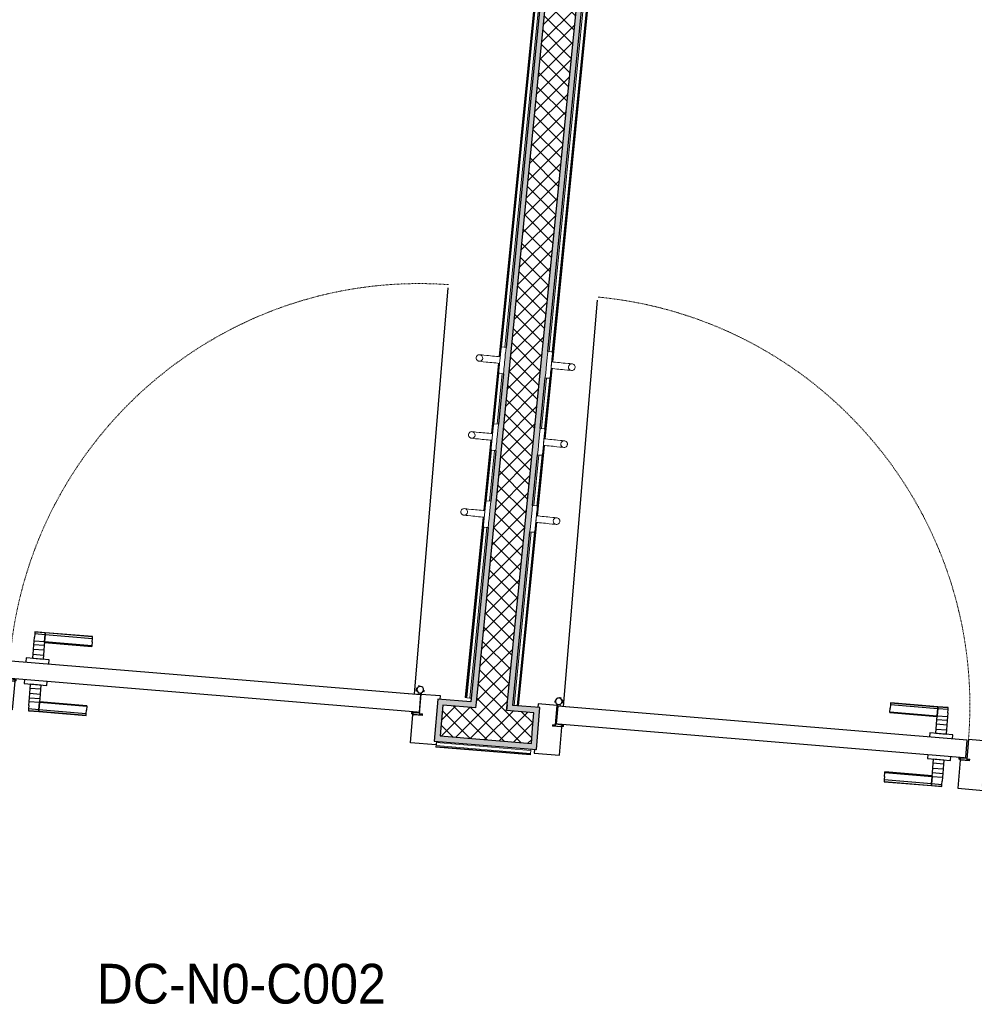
# Model space of a CAD drawing. Header units: millimetres. Extents: x -24070 to 30874, y -36590 to 4541.
# Tile 34 of 94: x -11431 to -9272, y -20241 to -18013. Entities that reach past the tile are written whole.
import ezdxf

# ---------------------------------------------------------------- set-up
doc = ezdxf.new("R2010")
doc.units = ezdxf.units.MM
doc.linetypes.add('Tiret', pattern=[2.5, 1.25, -1.25])
for name, color, linetype, lineweight in [('A-AREA-IDEN', 7, 'Continuous', 30), ('A-DOOR', 7, 'Continuous', 25), ('A-DOOR-FRAM', 7, 'Continuous', 25), ('A-FLOR-HRAL', 7, 'Continuous', 18), ('A-WALL', 7, 'Continuous', 25), ('A-WALL-PATT', 7, 'Continuous', 25), ('BATIEMENT', 7, 'Continuous', 18), ('BATIMENT', 7, 'Continuous', 25), ('ELEMENTS DETAILS', 7, 'Continuous', 18), ('EQP SPE', 7, 'Continuous', 18), ('MOBILIER', 7, 'Continuous', 18), ('SOLS', 7, 'Continuous', 25)]:
    doc.layers.add(name, color=color, linetype=linetype, lineweight=lineweight)
doc.styles.add('Arial', font='arial.ttf', dxfattribs={"width": 0.9, "height": 90})
pattern_1 = [(45, (0, 0), (-17.67767, 17.67767), []), (135, (0, 0), (-17.67767, -17.67767), [])]

# ---------------------------------------------------------------- blocks, each defined once
blk = doc.blocks.new('PRT_SIMPLE_HUI_58x68x48 - PRT_BOIS_1V_930x2040x40-V1-2021_015_1111_DCE_1_50_N0 FINI_PLB_GEN')
at = {"layer": 'ELEMENTS DETAILS', "lineweight": 25}
h = blk.add_hatch(color=256, dxfattribs=at)
h.paths.add_polyline_path([(-483.8, -9.7), (-485.1, -11.7), (-496.1, -13.2), (-500.5, -13.6), (-500.5, -14.5), (-495.9, -14.5), (-483.8, -12.8), (-483.8, -10.5)])
h.paths.add_polyline_path([(-508.5, -8), (-508.5, -11.5), (-502, -11.5), (-502.1, -10.2), (-505.2, -10.2), (-505.2, -9.3), (-488.4, -9.4), (-485.1, -10.6), (-483.8, -9.7), (-489.6, -8), (-505.4, -8)])
h = blk.add_hatch(color=256, dxfattribs=at)
h.paths.add_polyline_path([(413.8, -9.7), (413.8, -12.8), (426.2, -14.5), (430.5, -14.1), (430.4, -13.2), (422.6, -12.7), (415.1, -11.7), (414.4, -10.7)])
h.paths.add_polyline_path([(418.5, -8), (413.8, -9.7), (415.1, -10.6), (418.7, -9.3), (435.2, -9.3), (435.2, -10.2), (432, -10.5), (432, -11.5), (438.5, -11.5), (438.5, -8), (418.6, -8)])
at = {"layer": 'A-DOOR'}
for p, q in [((-499.5, -14.5), (-499.5, -54.5)), ((426, -14.5), (-496, -14.5)), ((430.5, -54.5), (430.5, -14.5)), ((-499.5, -54.5), (430.5, -54.5)), ((417, -54.5), (417, -977.5))]:
    blk.add_line(p, q, dxfattribs=at)
at = {"layer": 'A-DOOR-FRAM'}
for p, q in [((-487, 56), (-545, 56)), ((-545, 56), (-545, 47.5)), ((-487, -8), (-487, 56)), ((475, 56), (417, 56)), ((417, 56), (417, -8)), ((475, 47.5), (475, 56)), ((-502, -56), (-502, -11.5)), ((-488.5, -8), (-487, -8)), ((417, -8), (418.5, -8)), ((432, -11.5), (432, -56)), ((-545, -47.5), (-545, -56)), ((-545, -56), (-502, -56)), ((432, -56), (475, -56)), ((475, -56), (475, -47.5))]:
    blk.add_line(p, q, dxfattribs=at)
at = {"layer": 'BATIMENT'}
for p, q in [((-427.1, 55), (-450.6, 55)), ((-450.6, 55), (-450.6, 54.5)), ((-450.6, 54.5), (-450.6, 50.4)), ((-427.1, 54.5), (-450.6, 54.5)), ((-450.6, 50.4), (-450.6, 43.3)), ((-427.1, 50.4), (-450.6, 50.4)), ((-319.6, 55), (-427.1, 55)), ((-427.1, 55), (-427.1, 54.5)), ((-427.1, 54.5), (-427.1, 55)), ((-427.1, 54.5), (-427.1, 50.4)), ((-319.6, 54.5), (-427.1, 54.5)), ((-427.1, 50.4), (-427.1, 54.5)), ((-427.1, 50.4), (-427.1, 43.3)), ((-319.6, 50.4), (-427.1, 50.4)), ((-427.1, 43.3), (-427.1, 50.4)), ((-319.6, 54.5), (-319.6, 55)), ((-319.6, 50.4), (-319.6, 54.5)), ((-319.6, 43.3), (-319.6, 50.4)), ((-450.6, 34), (-450.6, 43.3)), ((-450.6, 25.6), (-450.6, 34)), ((-427.1, 34), (-450.6, 34)), ((-450.6, 15.2), (-450.6, 25.6)), ((-427.1, 25.6), (-450.6, 25.6)), ((-427.1, 34), (-427.1, 43.3)), ((-427.1, 43.3), (-427.1, 34)), ((-427.1, 32.8), (-427.1, 34)), ((-319.6, 34), (-427.1, 34)), ((-427.1, 34), (-427.1, 25.6)), ((-427.1, 32.8), (-319.6, 32.8)), ((-427.1, 25.6), (-427.1, 15.2)), ((-319.6, 43.3), (-319.6, 34)), ((-319.6, 34), (-319.6, 32.8)), ((-450.6, 4.4), (-450.6, 15.2)), ((-427.1, 15.2), (-450.6, 15.2)), ((-450.6, -4), (-450.6, 4.4)), ((-450.6, 4.4), (-427.1, 4.4)), ((-427.1, 15.2), (-427.1, 4.4)), ((-427.1, 4.4), (-427.1, -4)), ((-465.6, -5.5), (-465.6, -14.5)), ((-413.4, -5.5), (-465.6, -5.5)), ((-450.6, -4), (-450.6, -5)), ((-450.6, -5), (-427.1, -5)), ((-427.1, -5), (-427.1, -4)), ((-413.4, -14.5), (-413.4, -5.5)), ((-465.6, -54.5), (-465.6, -63.5)), ((-465.6, -63.5), (-413.4, -63.5)), ((-427.1, -64), (-450.6, -64)), ((-450.6, -64), (-450.6, -65)), ((-450.6, -73.4), (-450.6, -65)), ((-427.1, -65), (-427.1, -64)), ((-427.1, -65), (-427.1, -73.4)), ((-413.4, -63.5), (-413.4, -54.5)), ((-450.6, -84.2), (-450.6, -73.4)), ((-427.1, -73.4), (-450.6, -73.4)), ((-450.6, -94.6), (-450.6, -84.2)), ((-450.6, -84.2), (-427.1, -84.2)), ((-427.1, -73.4), (-427.1, -84.2)), ((-427.1, -84.2), (-427.1, -94.6)), ((-450.6, -103), (-450.6, -94.6)), ((-450.6, -94.6), (-427.1, -94.6)), ((-450.6, -112.3), (-450.6, -103)), ((-450.6, -103), (-427.1, -103)), ((-427.1, -94.6), (-427.1, -103)), ((-427.1, -103), (-427.1, -101.8)), ((-319.6, -101.8), (-427.1, -101.8)), ((-427.1, -112.3), (-427.1, -103)), ((-427.1, -103), (-319.6, -103)), ((-427.1, -103), (-427.1, -112.3)), ((-319.6, -101.8), (-319.6, -103)), ((-319.6, -103), (-319.6, -112.3)), ((-450.6, -112.3), (-450.6, -119.4)), ((-450.6, -119.4), (-450.6, -123.5)), ((-450.6, -119.4), (-427.1, -119.4)), ((-450.6, -123.5), (-450.6, -124)), ((-450.6, -123.5), (-427.1, -123.5)), ((-450.6, -124), (-427.1, -124)), ((-427.1, -112.3), (-427.1, -119.4)), ((-427.1, -119.4), (-427.1, -112.3)), ((-427.1, -119.4), (-427.1, -123.5)), ((-427.1, -119.4), (-319.6, -119.4)), ((-427.1, -123.5), (-427.1, -119.4)), ((-427.1, -123.5), (-427.1, -124)), ((-427.1, -123.5), (-319.6, -123.5)), ((-427.1, -124), (-427.1, -123.5)), ((-427.1, -124), (-319.6, -124)), ((-319.6, -119.4), (-319.6, -112.3)), ((-319.6, -123.5), (-319.6, -119.4)), ((-319.6, -124), (-319.6, -123.5))]:
    blk.add_line(p, q, dxfattribs=at)
at = {"layer": 'BATIMENT', "color": 176, "linetype": 'Tiret', "lineweight": 18, "true_color": 0x000080}
blk.add_arc((428, -54.5), 930, 180, 269.3192, dxfattribs=at)
at = {"layer": 'BATIMENT'}
for radius, start, end in [(9.12, 155.8208, 180), (9.12, 180, 204.1792), (7.5, 360, 180), (7.5, 180, 360), (7.5, 180, 240), (7.5, 135, 165), (9.12, 111.9887, 120), (7.5, 60, 120), (9.12, 60, 68.0113), (7.5, 0, 30), (7.5, 330, 0), (9.12, 0, 24.1792), (9.12, 240, 248.0113), (7.5, 270, 325.6223)]:
    blk.add_arc((429, -65.5), radius, start, end, dxfattribs=at)
at = {"layer": 'ELEMENTS DETAILS'}
for p, q in [((-488.5, -8), (-508.5, -8)), ((-508.5, -8), (-508.5, -11.5)), ((-508.5, -11.5), (-502, -11.5)), ((-505.2, -10.2), (-505.2, -9.3)), ((-505.2, -9.3), (-488.7, -9.3)), ((-502, -10.2), (-505.2, -10.2)), ((-502, -11.5), (-502, -10.2)), ((-496.1, -13.2), (-500.5, -13.2)), ((-500.5, -13.2), (-500.5, -14.5)), ((-500.5, -14.5), (-496, -14.5)), ((-485.1, -11.7), (-496.1, -13.2)), ((-496, -14.5), (-483.8, -12.8)), ((-488.7, -9.3), (-485.1, -10.6)), ((-483.8, -9.7), (-488.5, -8)), ((-485.1, -10.6), (-485.1, -11.7)), ((-483.8, -12.8), (-483.8, -9.7)), ((418.5, -8), (413.8, -9.7)), ((413.8, -9.7), (413.8, -12.8)), ((413.8, -12.8), (426, -14.5)), ((415.1, -10.6), (418.7, -9.3)), ((415.1, -11.7), (415.1, -10.6)), ((426.1, -13.2), (415.1, -11.7)), ((438.5, -8), (418.5, -8)), ((418.7, -9.3), (435.2, -9.3)), ((426, -14.5), (430.5, -14.5)), ((430.5, -13.2), (426.1, -13.2)), ((430.5, -14.5), (430.5, -13.2)), ((435.2, -10.2), (432, -10.2)), ((432, -10.2), (432, -11.5)), ((432, -11.5), (438.5, -11.5)), ((435.2, -9.3), (435.2, -10.2)), ((438.5, -11.5), (438.5, -8))]:
    blk.add_line(p, q, dxfattribs=at)
at = {"layer": 'EQP SPE'}
for p, q in [((430.5, -40.5), (430.5, -54.5)), ((430.5, -54.5), (403.5, -54.5))]:
    blk.add_line(p, q, dxfattribs=at)
blk = doc.blocks.new('PRT_SIMPLE_HUI_58x68x48 - PRT_BOIS_1V_930x2040x40-552385-2021_015_1111_DCE_1_50_N0 FINI_PLB_GEN')
at = {"layer": 'ELEMENTS DETAILS', "lineweight": 25}
h = blk.add_hatch(color=256, dxfattribs=at)
h.paths.add_polyline_path([(-483.8, 9.7), (-483.8, 12.8), (-496.2, 14.5), (-500.5, 14.1), (-500.4, 13.2), (-495.9, 13.2), (-485.1, 11.7), (-484.4, 10.7)])
h.paths.add_polyline_path([(-488.5, 8), (-483.8, 9.7), (-485.1, 10.6), (-488.7, 9.3), (-505.2, 9.3), (-505.2, 10.2), (-502, 10.5), (-502, 11.5), (-508.5, 11.5), (-508.5, 8), (-488.6, 8)])
h = blk.add_hatch(color=256, dxfattribs=at)
h.paths.add_polyline_path([(413.8, 9.7), (415.1, 11.7), (426.1, 13.2), (430.5, 13.6), (430.5, 14.5), (425.9, 14.5), (413.8, 12.8), (413.8, 10.5)])
h.paths.add_polyline_path([(438.5, 8), (438.5, 11.5), (432, 11.5), (432.1, 10.2), (435.2, 10.2), (435.2, 9.3), (418.4, 9.4), (415.1, 10.6), (413.8, 9.7), (419.6, 8), (435.4, 8)])
at = {"layer": 'A-DOOR'}
for p, q in [((417, 54.5), (417, 977.5)), ((-499.5, 54.5), (430.5, 54.5)), ((-499.5, 14.5), (-499.5, 54.5)), ((430.5, 54.5), (430.5, 14.5)), ((426, 14.5), (-496, 14.5))]:
    blk.add_line(p, q, dxfattribs=at)
at = {"layer": 'A-DOOR-FRAM'}
for p, q in [((-545, 56), (-502, 56)), ((-545, 47.5), (-545, 56)), ((-502, 56), (-502, 11.5)), ((432, 56), (475, 56)), ((432, 11.5), (432, 56)), ((475, 56), (475, 47.5)), ((-488.5, 8), (-487, 8)), ((-487, 8), (-487, -56)), ((417, -56), (417, 8)), ((417, 8), (418.5, 8)), ((-545, -56), (-545, -47.5)), ((-487, -56), (-545, -56)), ((475, -56), (417, -56)), ((475, -47.5), (475, -56))]:
    blk.add_line(p, q, dxfattribs=at)
at = {"layer": 'BATIMENT'}
for p, q in [((-427.1, 124), (-450.6, 124)), ((-450.6, 124), (-450.6, 123.5)), ((-450.6, 123.5), (-450.6, 119.4)), ((-427.1, 123.5), (-450.6, 123.5)), ((-450.6, 119.4), (-450.6, 112.3)), ((-427.1, 119.4), (-450.6, 119.4)), ((-450.6, 103), (-450.6, 112.3)), ((-319.6, 124), (-427.1, 124)), ((-427.1, 124), (-427.1, 123.5)), ((-427.1, 123.5), (-427.1, 124)), ((-427.1, 123.5), (-427.1, 119.4)), ((-319.6, 123.5), (-427.1, 123.5)), ((-427.1, 119.4), (-427.1, 123.5)), ((-427.1, 119.4), (-427.1, 112.3)), ((-319.6, 119.4), (-427.1, 119.4)), ((-427.1, 112.3), (-427.1, 119.4)), ((-427.1, 103), (-427.1, 112.3)), ((-427.1, 112.3), (-427.1, 103)), ((-319.6, 123.5), (-319.6, 124)), ((-319.6, 119.4), (-319.6, 123.5)), ((-319.6, 112.3), (-319.6, 119.4)), ((-319.6, 112.3), (-319.6, 103)), ((-450.6, 94.6), (-450.6, 103)), ((-427.1, 103), (-450.6, 103)), ((-450.6, 84.2), (-450.6, 94.6)), ((-427.1, 94.6), (-450.6, 94.6)), ((-427.1, 101.8), (-427.1, 103)), ((-319.6, 103), (-427.1, 103)), ((-427.1, 103), (-427.1, 94.6)), ((-427.1, 101.8), (-319.6, 101.8)), ((-427.1, 94.6), (-427.1, 84.2)), ((-319.6, 103), (-319.6, 101.8)), ((-450.6, 73.4), (-450.6, 84.2)), ((-427.1, 84.2), (-450.6, 84.2)), ((-450.6, 65), (-450.6, 73.4)), ((-450.6, 73.4), (-427.1, 73.4)), ((-427.1, 84.2), (-427.1, 73.4)), ((-427.1, 73.4), (-427.1, 65)), ((-465.6, 63.5), (-465.6, 54.5)), ((-413.4, 63.5), (-465.6, 63.5)), ((-450.6, 65), (-450.6, 64)), ((-450.6, 64), (-427.1, 64)), ((-427.1, 64), (-427.1, 65)), ((-413.4, 54.5), (-413.4, 63.5)), ((-465.6, 14.5), (-465.6, 5.5)), ((-465.6, 5.5), (-413.4, 5.5)), ((-427.1, 5), (-450.6, 5)), ((-450.6, 5), (-450.6, 4)), ((-450.6, -4.4), (-450.6, 4)), ((-427.1, 4), (-427.1, 5)), ((-427.1, 4), (-427.1, -4.4)), ((-413.4, 5.5), (-413.4, 14.5)), ((-450.6, -15.2), (-450.6, -4.4)), ((-427.1, -4.4), (-450.6, -4.4)), ((-450.6, -25.6), (-450.6, -15.2)), ((-450.6, -15.2), (-427.1, -15.2)), ((-427.1, -4.4), (-427.1, -15.2)), ((-427.1, -15.2), (-427.1, -25.6)), ((-450.6, -34), (-450.6, -25.6)), ((-450.6, -25.6), (-427.1, -25.6)), ((-450.6, -43.3), (-450.6, -34)), ((-450.6, -34), (-427.1, -34)), ((-450.6, -43.3), (-450.6, -50.4)), ((-427.1, -25.6), (-427.1, -34)), ((-427.1, -34), (-427.1, -32.8)), ((-319.6, -32.8), (-427.1, -32.8)), ((-427.1, -43.3), (-427.1, -34)), ((-427.1, -34), (-319.6, -34)), ((-427.1, -34), (-427.1, -43.3)), ((-427.1, -43.3), (-427.1, -50.4)), ((-427.1, -50.4), (-427.1, -43.3)), ((-319.6, -32.8), (-319.6, -34)), ((-319.6, -34), (-319.6, -43.3)), ((-319.6, -50.4), (-319.6, -43.3)), ((-450.6, -50.4), (-450.6, -54.5)), ((-450.6, -50.4), (-427.1, -50.4)), ((-450.6, -54.5), (-450.6, -55)), ((-450.6, -54.5), (-427.1, -54.5)), ((-450.6, -55), (-427.1, -55)), ((-427.1, -50.4), (-427.1, -54.5)), ((-427.1, -50.4), (-319.6, -50.4)), ((-427.1, -54.5), (-427.1, -50.4)), ((-427.1, -54.5), (-427.1, -55)), ((-427.1, -54.5), (-319.6, -54.5)), ((-427.1, -55), (-427.1, -54.5)), ((-427.1, -55), (-319.6, -55)), ((-319.6, -54.5), (-319.6, -50.4)), ((-319.6, -55), (-319.6, -54.5))]:
    blk.add_line(p, q, dxfattribs=at)
at = {"layer": 'BATIMENT', "color": 176, "linetype": 'Tiret', "lineweight": 18, "true_color": 0x000080}
blk.add_arc((428, 54.5), 930, 90.6808, 180, dxfattribs=at)
at = {"layer": 'BATIMENT'}
for radius, start, end in [(9.12, 155.8208, 180), (7.5, 360, 180), (7.5, 120, 180), (9.12, 111.9887, 120), (7.5, 0, 90), (9.12, 180, 204.1792), (7.5, 180, 360), (7.5, 195, 225), (9.12, 240, 248.0113), (7.5, 243.5335, 300), (9.12, 291.9887, 300), (7.5, 330, 0), (9.12, 335.8208, 0)]:
    blk.add_arc((429, 65.5), radius, start, end, dxfattribs=at)
at = {"layer": 'ELEMENTS DETAILS'}
for p, q in [((-508.5, 11.5), (-502, 11.5)), ((-508.5, 8), (-508.5, 11.5)), ((-488.5, 8), (-508.5, 8)), ((-505.2, 10.2), (-505.2, 9.3)), ((-502, 10.2), (-505.2, 10.2)), ((-505.2, 9.3), (-488.7, 9.3)), ((-502, 11.5), (-502, 10.2)), ((-500.5, 14.5), (-496, 14.5)), ((-500.5, 13.2), (-500.5, 14.5)), ((-496.1, 13.2), (-500.5, 13.2)), ((-485.1, 11.7), (-496.1, 13.2)), ((-496, 14.5), (-483.8, 12.8)), ((-488.7, 9.3), (-485.1, 10.6)), ((-483.8, 9.7), (-488.5, 8)), ((-485.1, 10.6), (-485.1, 11.7)), ((-483.8, 12.8), (-483.8, 9.7)), ((413.8, 12.8), (426, 14.5)), ((413.8, 9.7), (413.8, 12.8)), ((418.5, 8), (413.8, 9.7)), ((426.1, 13.2), (415.1, 11.7)), ((415.1, 11.7), (415.1, 10.6)), ((415.1, 10.6), (418.7, 9.3)), ((438.5, 8), (418.5, 8)), ((418.7, 9.3), (435.2, 9.3)), ((426, 14.5), (430.5, 14.5)), ((430.5, 13.2), (426.1, 13.2)), ((430.5, 14.5), (430.5, 13.2)), ((432, 11.5), (438.5, 11.5)), ((432, 10.2), (432, 11.5)), ((435.2, 10.2), (432, 10.2)), ((435.2, 9.3), (435.2, 10.2)), ((438.5, 11.5), (438.5, 8))]:
    blk.add_line(p, q, dxfattribs=at)
at = {"layer": 'EQP SPE'}
for p, q in [((430.5, 54.5), (403.5, 54.5)), ((430.5, 40.5), (430.5, 54.5))]:
    blk.add_line(p, q, dxfattribs=at)
blk = doc.blocks.new('Garde-corps - Garde-corps-505703-2021_015_1111_DCE_1_50_N0 FINI_PLB_GEN')
at = {"layer": 'A-FLOR-HRAL'}
for p, q in [((-9946.8, -14744.5), (-10346.7, -18775.8)), ((-9945, -14743), (-10345, -18775.9)), ((-9943.1, -14741.4), (-10341.1, -18754.3)), ((-9935.3, -14734.9), (-10334, -18754.4)), ((-10348.1, -18790.7), (-10363.9, -18949.9)), ((-10346.5, -18790.8), (-10362.3, -18950.1)), ((-10346.9, -18812.7), (-10358.4, -18928.5)), ((-10339.9, -18814.1), (-10351.2, -18928.6)), ((-10365.4, -18964.8), (-10381.2, -19124.1)), ((-10363.8, -18965), (-10379.6, -19124.2)), ((-10364.2, -18986.9), (-10375.7, -19102.6)), ((-10357.2, -18988.3), (-10368.5, -19102.7)), ((-10382.7, -19139), (-10423.2, -19547.4)), ((-10381, -19139.1), (-10421.5, -19547.5)), ((-10381.5, -19161), (-10419.8, -19547.7)), ((-10374.4, -19162.4), (-10412.7, -19548.4)), ((-10423.2, -19547.4), (-10421.5, -19547.5)), ((-10419.8, -19547.7), (-10421.5, -19547.5)), ((-10412.7, -19548.4), (-10419.8, -19547.7)), ((-10412.7, -19548.4), (-10409.7, -19548.7))]:
    blk.add_line(p, q, dxfattribs=at)
blk = doc.blocks.new('Garde-corps - Garde-corps-505843-2021_015_1111_DCE_1_50_N0 FINI_PLB_GEN')
at = {"layer": 'A-FLOR-HRAL'}
for p, q in [((-10233.5, -18764.4), (-9905.6, -15459.4)), ((-10226.9, -18787.6), (-9896.8, -15460.3)), ((-10226.4, -18765.7), (-9898.6, -15460.1)), ((-10225.2, -18787.8), (-9895.2, -15460.5)), ((-10244.1, -18961.8), (-10228.3, -18802.6)), ((-10242.5, -18962), (-10226.7, -18802.7)), ((-10250.7, -18938.5), (-10239.4, -18824.1)), ((-10243.7, -18939.8), (-10232.2, -18824.1)), ((-10261.4, -19135.9), (-10245.6, -18976.7)), ((-10259.8, -19136.1), (-10244, -18976.9)), ((-10268, -19112.7), (-10256.7, -18998.2)), ((-10261, -19114), (-10249.5, -18998.3)), ((-10304.1, -19566), (-10262.9, -19150.9)), ((-10302.4, -19566.2), (-10261.2, -19151)), ((-10312.9, -19565.3), (-10273.9, -19172.4)), ((-10305.8, -19565.9), (-10266.8, -19172.4))]:
    blk.add_line(p, q, dxfattribs=at)
blk = doc.blocks.new('Garde-corps - Garde-corps-507494-2021_015_1111_DCE_1_50_N0 FINI_PLB_GEN')
at = {"layer": 'A-FLOR-HRAL'}
for p, q in [((-10488.8, -19649), (-10274.9, -19666.8)), ((-10489.6, -19657.9), (-10489.7, -19659.5)), ((-10489.7, -19659.5), (-10275.8, -19677.2)), ((-10489.6, -19657.9), (-10489.4, -19656.1)), ((-10489.6, -19657.9), (-10275.7, -19675.6)), ((-10489.4, -19656.1), (-10489.3, -19654.5)), ((-10489.4, -19656.1), (-10275.5, -19673.9)), ((-10275.5, -19673.9), (-10275.7, -19675.6)), ((-10274.9, -19666.8), (-10275.5, -19673.9)), ((-10274.9, -19666.8), (-10274.7, -19663.8)), ((-10275.8, -19677.2), (-10275.7, -19675.6))]:
    blk.add_line(p, q, dxfattribs=at)
blk = doc.blocks.new('72_PATERE_HEWI SERIE 477 - Colour - 92 Anthracite grey-566101-2021_015_1111_DCE_1_50_N0 FINI_PLB_GEN')
at = {"layer": 'ELEMENTS DETAILS'}
for p, q in [((-10342.3, -18757.7), (-10342.8, -18762.6)), ((-10342.2, -18756.2), (-10342.3, -18757.7)), ((-10342.1, -18755.1), (-10342.2, -18756.2)), ((-10340.4, -18753.8), (-10342.1, -18755.1)), ((-10331, -18754.7), (-10340.4, -18753.8)), ((-10331.8, -18762.8), (-10331, -18754.7)), ((-10398.4, -18776.9), (-10398.6, -18778.1)), ((-10398.6, -18778.1), (-10398.6, -18779.4)), ((-10398.6, -18779.4), (-10398.4, -18780.7)), ((-10397.9, -18775.6), (-10398.4, -18776.9)), ((-10398.4, -18780.7), (-10398, -18782)), ((-10398, -18782), (-10397.4, -18783.1)), ((-10397.3, -18774.5), (-10397.9, -18775.6)), ((-10397.4, -18783.1), (-10396.5, -18784.1)), ((-10396.4, -18773.5), (-10397.3, -18774.5)), ((-10395.4, -18772.7), (-10396.4, -18773.5)), ((-10394.3, -18772), (-10395.4, -18772.7)), ((-10392.6, -18771.5), (-10394.3, -18772)), ((-10391.1, -18771.4), (-10392.6, -18771.5)), ((-10384.9, -18772), (-10391.1, -18771.4)), ((-10391.1, -18771.4), (-10387.7, -18772.2)), ((-10387.7, -18772.2), (-10391.1, -18771.4)), ((-10387.7, -18772.2), (-10385.4, -18774.1)), ((-10385.4, -18774.1), (-10387.7, -18772.2)), ((-10384.5, -18782.3), (-10386.4, -18784.7)), ((-10386.4, -18784.7), (-10384.5, -18782.3)), ((-10385.4, -18774.1), (-10384, -18776.8)), ((-10384, -18776.8), (-10385.4, -18774.1)), ((-10381.2, -18772.3), (-10384.9, -18772)), ((-10383.7, -18779.6), (-10384.5, -18782.3)), ((-10384.5, -18782.3), (-10383.7, -18779.6)), ((-10384, -18776.8), (-10383.7, -18779.6)), ((-10383.7, -18779.6), (-10384, -18776.8)), ((-10374.6, -18773), (-10381.2, -18772.3)), ((-10370.3, -18773.4), (-10374.6, -18773)), ((-10365.9, -18773.9), (-10370.3, -18773.4)), ((-10361.6, -18774.3), (-10365.9, -18773.9)), ((-10357.2, -18774.7), (-10361.6, -18774.3)), ((-10352.9, -18775.2), (-10357.2, -18774.7)), ((-10348.5, -18775.6), (-10352.9, -18775.2)), ((-10344.2, -18776), (-10348.5, -18775.6)), ((-10345.2, -18786.1), (-10344.9, -18783.5)), ((-10343.6, -18770.8), (-10345.1, -18785.5)), ((-10344.9, -18783.5), (-10344.6, -18780.8)), ((-10344.6, -18780.8), (-10344.4, -18778.2)), ((-10344.4, -18778.2), (-10344.2, -18776)), ((-10342.8, -18762.6), (-10343.6, -18770.8)), ((-10333.9, -18784.6), (-10333.7, -18782.1)), ((-10333.7, -18782.1), (-10333.3, -18778.3)), ((-10333.3, -18778.3), (-10332.9, -18774.4)), ((-10332.9, -18774.4), (-10332.6, -18770.7)), ((-10332.6, -18770.7), (-10332.2, -18767.2)), ((-10332.2, -18767.2), (-10331.8, -18762.8)), ((-10396.5, -18784.1), (-10395.5, -18785)), ((-10395.5, -18785), (-10394.4, -18785.6)), ((-10394.4, -18785.6), (-10393.3, -18786.1)), ((-10393.3, -18786.1), (-10391.9, -18786.3)), ((-10389.1, -18786.1), (-10391.9, -18786.3)), ((-10391.9, -18786.3), (-10389.1, -18786.1)), ((-10391.9, -18786.3), (-10386.3, -18786.9)), ((-10386.4, -18784.7), (-10389.1, -18786.1)), ((-10389.1, -18786.1), (-10386.4, -18784.7)), ((-10386.3, -18786.9), (-10382.7, -18787.3)), ((-10382.7, -18787.3), (-10376.1, -18787.9)), ((-10376.1, -18787.9), (-10371.8, -18788.3)), ((-10371.8, -18788.3), (-10367.4, -18788.8)), ((-10367.4, -18788.8), (-10363.1, -18789.2)), ((-10363.1, -18789.2), (-10358.7, -18789.6)), ((-10358.7, -18789.6), (-10354.3, -18790.1)), ((-10354.3, -18790.1), (-10350, -18790.5)), ((-10350, -18790.5), (-10345.6, -18790.9)), ((-10346.8, -18802.5), (-10347.2, -18806.7)), ((-10346.4, -18799), (-10346.8, -18802.5)), ((-10346.1, -18795.2), (-10346.4, -18799)), ((-10345.7, -18791.4), (-10346.1, -18795.2)), ((-10345.1, -18785.5), (-10345.7, -18791.4)), ((-10345.6, -18790.9), (-10345.4, -18788.8)), ((-10345.4, -18788.8), (-10345.2, -18786.1)), ((-10336.2, -18807.6), (-10335.8, -18803.7)), ((-10335.8, -18803.7), (-10334.8, -18793.4)), ((-10334.8, -18793.4), (-10334.4, -18789.6)), ((-10334.4, -18789.6), (-10334.2, -18787)), ((-10334.2, -18787), (-10333.9, -18784.6)), ((-10347.6, -18810.7), (-10347.7, -18811.7)), ((-10347.7, -18811.7), (-10346.4, -18813.5)), ((-10347.5, -18809.8), (-10347.6, -18810.7)), ((-10347.2, -18806.7), (-10347.5, -18809.8)), ((-10346.4, -18813.5), (-10341.6, -18813.9)), ((-10341.6, -18813.9), (-10336.9, -18814.4)), ((-10336.9, -18814.4), (-10336.2, -18807.6))]:
    blk.add_line(p, q, dxfattribs=at)
blk = doc.blocks.new('72_PATERE_HEWI SERIE 477 - Colour - 92 Anthracite grey-568995-2021_015_1111_DCE_1_50_N0 FINI_PLB_GEN')
at = {"layer": 'ELEMENTS DETAILS'}
for p, q in [((-10238.4, -18783.8), (-10238.8, -18787.6)), ((-10238, -18780.1), (-10238.4, -18783.8)), ((-10237.7, -18776.6), (-10238, -18780.1)), ((-10237.2, -18772.2), (-10237.7, -18776.6)), ((-10236.4, -18764.1), (-10237.2, -18772.2)), ((-10227, -18765), (-10236.4, -18764.1)), ((-10228.6, -18797), (-10227.2, -18782.3)), ((-10227.2, -18782.3), (-10226.4, -18774.1)), ((-10225.6, -18766.7), (-10227, -18765)), ((-10226.4, -18774.1), (-10225.9, -18769.3)), ((-10225.9, -18769.3), (-10225.7, -18767.8)), ((-10225.7, -18767.8), (-10225.6, -18766.7)), ((-10240.3, -18802.8), (-10241.3, -18813.1)), ((-10239.9, -18798.9), (-10240.3, -18802.8)), ((-10239.6, -18796.4), (-10239.9, -18798.9)), ((-10239.4, -18793.9), (-10239.6, -18796.4)), ((-10239.1, -18791.5), (-10239.4, -18793.9)), ((-10238.8, -18787.6), (-10239.1, -18791.5)), ((-10229.6, -18806.8), (-10229.2, -18802.9)), ((-10229.2, -18802.9), (-10228.6, -18797)), ((-10229, -18800.3), (-10229.2, -18802.5)), ((-10229.2, -18802.5), (-10224.8, -18802.9)), ((-10228.7, -18797.7), (-10229, -18800.3)), ((-10228.4, -18795), (-10228.7, -18797.7)), ((-10228.2, -18792.4), (-10228.4, -18795)), ((-10227.9, -18789.7), (-10228.2, -18792.4)), ((-10227.7, -18787.6), (-10227.9, -18789.7)), ((-10223.4, -18788), (-10227.7, -18787.6)), ((-10224.8, -18802.9), (-10220.5, -18803.3)), ((-10219, -18788.4), (-10223.4, -18788)), ((-10220.5, -18803.3), (-10216.1, -18803.8)), ((-10214.6, -18788.9), (-10219, -18788.4)), ((-10216.1, -18803.8), (-10211.8, -18804.2)), ((-10210.3, -18789.3), (-10214.6, -18788.9)), ((-10211.8, -18804.2), (-10207.4, -18804.6)), ((-10205.9, -18789.7), (-10210.3, -18789.3)), ((-10207.4, -18804.6), (-10203.1, -18805.1)), ((-10201.6, -18790.2), (-10205.9, -18789.7)), ((-10203.1, -18805.1), (-10198.7, -18805.5)), ((-10197.2, -18790.6), (-10201.6, -18790.2)), ((-10198.7, -18805.5), (-10192.1, -18806.2)), ((-10190.6, -18791.2), (-10197.2, -18790.6)), ((-10192.1, -18806.2), (-10188.5, -18806.5)), ((-10187, -18791.6), (-10190.6, -18791.2)), ((-10189.6, -18798.9), (-10188.8, -18796.2)), ((-10188.8, -18796.2), (-10189.6, -18798.9)), ((-10189.4, -18801.7), (-10189.6, -18798.9)), ((-10189.6, -18798.9), (-10189.4, -18801.7)), ((-10188, -18804.4), (-10189.4, -18801.7)), ((-10189.4, -18801.7), (-10188, -18804.4)), ((-10188.8, -18796.2), (-10186.9, -18793.8)), ((-10186.9, -18793.8), (-10188.8, -18796.2)), ((-10185.6, -18806.3), (-10188, -18804.4)), ((-10188, -18804.4), (-10185.6, -18806.3)), ((-10180.7, -18792.3), (-10187, -18791.6)), ((-10186.9, -18793.8), (-10184.2, -18792.4)), ((-10184.2, -18792.4), (-10186.9, -18793.8)), ((-10184.2, -18792.4), (-10180.7, -18792.3)), ((-10180.7, -18792.3), (-10184.2, -18792.4)), ((-10179.4, -18792.7), (-10180.7, -18792.3)), ((-10177.8, -18793.5), (-10179.4, -18792.7)), ((-10179.1, -18806.4), (-10177.9, -18805.8)), ((-10177.9, -18805.8), (-10176.9, -18805)), ((-10176.8, -18794.4), (-10177.8, -18793.5)), ((-10176.9, -18805), (-10176.1, -18804)), ((-10176, -18795.4), (-10176.8, -18794.4)), ((-10176.1, -18804), (-10175.4, -18802.9)), ((-10175.3, -18796.5), (-10176, -18795.4)), ((-10175.4, -18802.9), (-10175, -18801.6)), ((-10174.9, -18797.8), (-10175.3, -18796.5)), ((-10175, -18801.6), (-10174.7, -18800.4)), ((-10174.7, -18799), (-10174.9, -18797.8)), ((-10174.7, -18800.4), (-10174.7, -18799)), ((-10241.7, -18817), (-10242.4, -18823.8)), ((-10242.4, -18823.8), (-10237.6, -18824.3)), ((-10241.3, -18813.1), (-10241.7, -18817)), ((-10237.6, -18824.3), (-10232.9, -18824.7)), ((-10232.9, -18824.7), (-10231.2, -18823.3)), ((-10231.2, -18823.3), (-10231.1, -18822.3)), ((-10231.1, -18821.4), (-10230.7, -18818.2)), ((-10231.1, -18822.3), (-10231.1, -18821.4)), ((-10230.7, -18818.2), (-10230.3, -18814)), ((-10230.3, -18814), (-10230, -18810.6)), ((-10230, -18810.6), (-10229.6, -18806.8)), ((-10188.5, -18806.5), (-10182.9, -18807.1)), ((-10182.9, -18807.1), (-10185.6, -18806.3)), ((-10185.6, -18806.3), (-10182.9, -18807.1)), ((-10182.9, -18807.1), (-10181.5, -18807.1)), ((-10181.5, -18807.1), (-10180.3, -18806.9)), ((-10180.3, -18806.9), (-10179.1, -18806.4))]:
    blk.add_line(p, q, dxfattribs=at)
blk = doc.blocks.new('B02_ARC_rvt-1-2021_015_1111_DCE_1_50_N0 FINI_PLB_GEN')
at = {"layer": 'A-WALL-PATT', "lineweight": 18}
h = blk.add_hatch(dxfattribs=at)
h.set_pattern_fill('FP_1', color=256, style=0, pattern_type=2)
h.set_pattern_definition(pattern_1)
h.paths.add_polyline_path([(-10329.6, -19576.4), (-9847.3, -14714.2), (-9917.1, -14708.3), (-10399.3, -19570.7), (-10398.1, -19570.8)])
at = {"layer": 'A-WALL-PATT', "true_color": 0xdadada}
blk.add_hatch(color=254, dxfattribs=at).paths.add_polyline_path([(-10398.1, -19558.2), (-9919.5, -14733.2), (-9932, -14732.7), (-10410.6, -19557.2), (-10401.2, -19558)])
at = {"layer": 'A-WALL-PATT', "lineweight": 5, "true_color": 0xdadada}
blk.add_hatch(color=254, dxfattribs=at).paths.add_polyline_path([(-10315.9, -19565), (-9837.3, -14740.1), (-9849.8, -14739.6), (-10328.3, -19564)])
h = blk.add_hatch(color=254, dxfattribs=at)
h.paths.add_polyline_path([(-7702.7, -19794.3), (-7701.4, -19781.9), (-9247.1, -19653.7), (-9251.1, -19701), (-9238.6, -19702), (-9235.7, -19667.2), (-7709.9, -19793.7)])
h.paths.add_polyline_path([(-10258.3, -19617.5), (-10254.4, -19570.1), (-10328.3, -19564), (-10329.6, -19576.4), (-10267.9, -19581.6), (-10270.8, -19616.4), (-10267.9, -19616.7)])
h.paths.add_polyline_path([(-10476.8, -19599.3), (-10474, -19564.5), (-10399.3, -19570.7), (-10398.1, -19558.2), (-10485.4, -19551), (-10489.3, -19598.3), (-10479.7, -19599.1)])
h.paths.add_polyline_path([(-11496.5, -19514.8), (-11492.6, -19467.4), (-14708.7, -19200.7), (-14709.8, -19213.1), (-11506.1, -19478.9), (-11509, -19513.7), (-11500.5, -19514.4)])
h.paths.add_polyline_path([(-14779.5, -19207.4), (-14778.5, -19194.9), (-14981.2, -19178.1), (-14982.2, -19190.5), (-14790.9, -19206.4)])
at = {"layer": 'A-WALL-PATT', "lineweight": 18}
h = blk.add_hatch(dxfattribs=at)
h.set_pattern_fill('FP_1', color=256, style=0, pattern_type=2)
h.set_pattern_definition(pattern_1)
h.paths.add_polyline_path([(-7697.4, -19865), (-7690.2, -19795.4), (-9235.7, -19667.2), (-9241.5, -19736.9), (-7702.7, -19864.6)])
h.paths.add_polyline_path([(-10273.6, -19651.3), (-10267.9, -19581.6), (-10474, -19564.5), (-10479.7, -19634.2), (-10329.6, -19646.7)])
h.paths.add_polyline_path([(-11511.9, -19548.6), (-11506.1, -19478.9), (-14969.8, -19191.6), (-14975.6, -19261.3), (-11678.5, -19534.8)])
at = {"layer": 'A-WALL-PATT', "true_color": 0xdadada}
h = blk.add_hatch(color=254, dxfattribs=at)
h.paths.add_polyline_path([(-7711.2, -19876.4), (-7709.9, -19864), (-9241.5, -19736.9), (-9238.6, -19702), (-9251.1, -19701), (-9255, -19748.4), (-7846.7, -19865.2)])
h.paths.add_polyline_path([(-10262.2, -19664.8), (-10258.3, -19617.5), (-10270.8, -19616.4), (-10273.6, -19651.3), (-10479.7, -19634.2), (-10476.8, -19599.3), (-10489.3, -19598.3), (-10493.2, -19645.6), (-10273.5, -19663.9)])
h.paths.add_polyline_path([(-11500.5, -19562.1), (-11496.5, -19514.8), (-11509, -19513.7), (-11511.9, -19548.6), (-14905.8, -19267.1), (-14906.8, -19279.6), (-11511.9, -19561.2)])
at = {"layer": 'A-WALL'}
for p, q in [((-10398.1, -19558.2), (-9919.5, -14733.2)), ((-10328.3, -19564), (-9849.8, -14739)), ((-10399.3, -19570.7), (-10398.1, -19558.2)), ((-10399.3, -19570.7), (-10398.1, -19558.2)), ((-10474, -19564.5), (-10476.8, -19599.3)), ((-10399.3, -19570.7), (-10474, -19564.5)), ((-10329.6, -19576.4), (-10328.3, -19564)), ((-10328.3, -19564), (-10329.6, -19576.4)), ((-10267.9, -19581.6), (-10329.6, -19576.4)), ((-10270.8, -19616.4), (-10267.9, -19581.6)), ((-10476.8, -19599.3), (-10479.7, -19634.2)), ((-10273.6, -19651.3), (-10270.8, -19616.4)), ((-10479.7, -19634.2), (-10273.6, -19651.3))]:
    blk.add_line(p, q, dxfattribs=at)
at = {"layer": 'BATIEMENT', "lineweight": 25}
for p, q in [((-9932, -14732.2), (-10331, -18754.7)), ((-10236.4, -18764.1), (-9908.6, -15459.1)), ((-10336.9, -18814.4), (-10348.3, -18928.8)), ((-10253.7, -18938.2), (-10242.4, -18823.8)), ((-10354.2, -18988.6), (-10365.5, -19103)), ((-10271, -19112.4), (-10259.6, -18997.9)), ((-10371.4, -19162.7), (-10410.6, -19557.2)), ((-10315.9, -19565), (-10276.9, -19172.1)), ((-10485.4, -19551), (-10493.2, -19645.6)), ((-10410.6, -19557.2), (-10485.4, -19551)), ((-10254.4, -19570.1), (-10315.9, -19565)), ((-10262.2, -19664.8), (-10254.4, -19570.1)), ((-10493.2, -19645.6), (-10262.2, -19664.8))]:
    blk.add_line(p, q, dxfattribs=at)
at = {"layer": 'SOLS'}
for p, q in [((-10541.5, -19582), (-10541.7, -19584)), ((-10541.3, -19579.5), (-10541.4, -19580.7)), ((-10527.8, -19580.6), (-10526.3, -19580.7)), ((-10218.9, -19606.2), (-10217.4, -19606.3)), ((-10204, -19608.7), (-10203.9, -19607.4)), ((-10204.3, -19612), (-10204.1, -19610)), ((-9303.2, -19684.7), (-9303.4, -19686.7)), ((-9303, -19682.2), (-9303.1, -19683.4)), ((-9289.6, -19683.3), (-9288.1, -19683.4))]:
    blk.add_line(p, q, dxfattribs=at)
at = {"layer": 'BATIEMENT', "lineweight": 18}
for name in ['Garde-corps - Garde-corps-505703-2021_015_1111_DCE_1_50_N0 FINI_PLB_GEN', 'Garde-corps - Garde-corps-505843-2021_015_1111_DCE_1_50_N0 FINI_PLB_GEN', 'Garde-corps - Garde-corps-507494-2021_015_1111_DCE_1_50_N0 FINI_PLB_GEN']:
    blk.add_blockref(name, (0, 0), dxfattribs=at)
at = {"layer": 'BATIMENT', "lineweight": 18}
for name, p, rotation in [('PRT_SIMPLE_HUI_58x68x48 - PRT_BOIS_1V_930x2040x40-552385-2021_015_1111_DCE_1_50_N0 FINI_PLB_GEN', (-10958, -19559.4), 355.258613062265), ('PRT_SIMPLE_HUI_58x68x48 - PRT_BOIS_1V_930x2040x40-V1-2021_015_1111_DCE_1_50_N0 FINI_PLB_GEN', (-9789.6, -19656.4), 175.2586130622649)]:
    blk.add_blockref(name, p, dxfattribs=dict(at, rotation=rotation))
at = {"layer": 'MOBILIER', "lineweight": 18}
for name, p in [('72_PATERE_HEWI SERIE 477 - Colour - 92 Anthracite grey-566101-2021_015_1111_DCE_1_50_N0 FINI_PLB_GEN', (0, 0)), ('72_PATERE_HEWI SERIE 477 - Colour - 92 Anthracite grey-568995-2021_015_1111_DCE_1_50_N0 FINI_PLB_GEN', (0, 0)), ('72_PATERE_HEWI SERIE 477 - Colour - 92 Anthracite grey-566101-2021_015_1111_DCE_1_50_N0 FINI_PLB_GEN', (-17.3, -174.1)), ('72_PATERE_HEWI SERIE 477 - Colour - 92 Anthracite grey-568995-2021_015_1111_DCE_1_50_N0 FINI_PLB_GEN', (-17.3, -174.1)), ('72_PATERE_HEWI SERIE 477 - Colour - 92 Anthracite grey-566101-2021_015_1111_DCE_1_50_N0 FINI_PLB_GEN', (-34.5, -348.3)), ('72_PATERE_HEWI SERIE 477 - Colour - 92 Anthracite grey-568995-2021_015_1111_DCE_1_50_N0 FINI_PLB_GEN', (-34.5, -348.3))]:
    blk.add_blockref(name, p, dxfattribs=at)

msp = doc.modelspace()

# ---------------------------------------------------------------- block references
at = {"lineweight": 5}
msp.add_blockref('B02_ARC_rvt-1-2021_015_1111_DCE_1_50_N0 FINI_PLB_GEN', (0, 0), dxfattribs=at)

# ---------------------------------------------------------------- texts
at = {"layer": 'A-AREA-IDEN', "color": 8, "true_color": 0x808080, "insert": (-11257, -20149.8), "char_height": 90, "width": 779.24, "attachment_point": 1, "style": 'Arial'}
msp.add_mtext('DC-N0-C002', dxfattribs=at)

doc.saveas('drawing.dxf')
